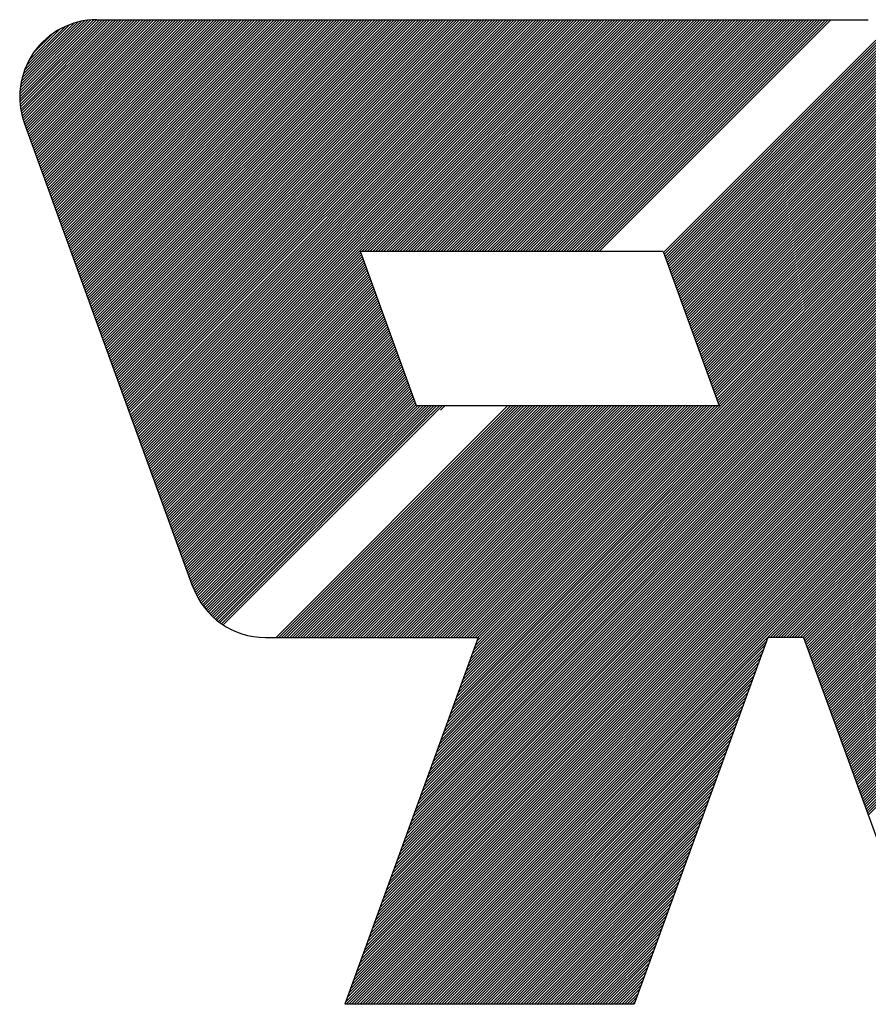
# Model space of a CAD drawing. Header units: millimetres. Extents: x 0 to 1076, y 0 to 742.
# Tile 70 of 125: x 85 to 107, y 631 to 656. Entities that reach past the tile are written whole.
import ezdxf

# ---------------------------------------------------------------- set-up
doc = ezdxf.new("R2010")
doc.units = ezdxf.units.MM
doc.header["$LTSCALE"] = 0.454724
doc.layers.add('NoLayerName_001', color=7, linetype='Continuous')

# ---------------------------------------------------------------- blocks, each defined once
blk = doc.blocks.new('*X26')
at = {"color": 7, "linetype": 'Continuous', "lineweight": 25}
for p, q in [((0, 0.993), (0.7821, 1.7751)), ((0.0004, 0.9657), (0.8098, 1.7751)), ((0.0006, 1.0213), (0.7538, 1.7745)), ((0.0017, 0.9392), (0.8376, 1.7751)), ((0.0023, 1.0508), (0.7244, 1.7728)), ((0.0038, 0.9136), (0.8653, 1.7751)), ((0.0053, 1.0815), (0.6937, 1.7699)), ((0.0067, 0.8888), (0.893, 1.7751)), ((0.0097, 1.1136), (0.6615, 1.7654)), ((0.0102, 0.8646), (0.9208, 1.7751)), ((0.0144, 0.8411), (0.9485, 1.7751)), ((0.0158, 1.1475), (0.6277, 1.7593)), ((0.0192, 0.8181), (0.9762, 1.7751)), ((0.024, 1.1834), (0.5917, 1.7511)), ((0.0246, 0.7958), (1.0039, 1.7751)), ((0.0306, 0.774), (1.0317, 1.7751)), ((0.0348, 1.222), (0.5532, 1.7403)), ((0.037, 0.7527), (1.0594, 1.7751)), ((0.0439, 0.7319), (1.0871, 1.7751)), ((0.0491, 1.2639), (0.5112, 1.726)), ((0.0513, 0.7116), (1.1149, 1.7751)), ((0.0587, 0.6912), (1.1426, 1.7751)), ((0.0661, 0.6709), (1.1703, 1.7751)), ((0.0683, 1.3108), (0.4643, 1.7068)), ((0.0735, 0.6506), (1.1981, 1.7751)), ((0.0809, 0.6302), (1.2258, 1.7751)), ((0.0883, 0.6099), (1.2535, 1.7751)), ((0.0957, 0.5896), (1.2812, 1.7751)), ((0.1031, 0.5692), (1.309, 1.7751)), ((0.1105, 0.5489), (1.3367, 1.7751)), ((0.1179, 0.5286), (1.3644, 1.7751)), ((0.1253, 0.5083), (1.3922, 1.7751)), ((0.1327, 0.4879), (1.4199, 1.7751)), ((0.1401, 0.4676), (1.4476, 1.7751)), ((0.1475, 0.4473), (1.4753, 1.7751)), ((0.1549, 0.4269), (1.5031, 1.7751)), ((0.1623, 0.4066), (1.5308, 1.7751)), ((0.1697, 0.3863), (1.5585, 1.7751)), ((0.1771, 0.3659), (1.5863, 1.7751)), ((0.1845, 0.3456), (1.614, 1.7751)), ((0.1919, 0.3253), (1.6417, 1.7751)), ((0.1993, 0.305), (1.6695, 1.7751)), ((0.2067, 0.2846), (1.6972, 1.7751)), ((0.2141, 0.2643), (1.7249, 1.7751)), ((0.2215, 0.244), (1.7526, 1.7751)), ((0.2289, 0.2236), (1.7804, 1.7751)), ((0.2363, 0.2033), (1.8081, 1.7751)), ((0.2437, 0.183), (1.8358, 1.7751)), ((0.2511, 0.1626), (1.8636, 1.7751)), ((0.2585, 0.1423), (1.8913, 1.7751)), ((0.2659, 0.122), (1.919, 1.7751)), ((0.2733, 0.1017), (1.9468, 1.7751)), ((0.2807, 0.0813), (1.9745, 1.7751)), ((0.2881, 0.061), (2.0022, 1.7751)), ((0.2955, 0.0407), (2.0299, 1.7751)), ((0.3029, 0.0203), (2.0577, 1.7751)), ((0.3103, 0), (2.0854, 1.7751)), ((0.0954, 1.3657), (0.4094, 1.6797)), ((0.14, 1.4381), (0.3371, 1.6351))]:
    blk.add_line(p, q, dxfattribs=at)
blk = doc.blocks.new('*X27')
at = {"color": 7, "linetype": 'Continuous', "lineweight": 25}
for p, q in [((0, 3.0495), (1.7954, 4.845)), ((0.0074, 3.0292), (1.8232, 4.845)), ((0.0148, 3.0089), (1.8509, 4.845)), ((0.0222, 2.9885), (1.8786, 4.845)), ((0.0296, 2.9682), (1.9064, 4.845)), ((0.037, 2.9479), (1.9341, 4.845)), ((0.0444, 2.9275), (1.9618, 4.845)), ((0.0518, 2.9072), (1.9896, 4.845)), ((0.0592, 2.8869), (2.0173, 4.845)), ((0.0666, 2.8665), (2.045, 4.845)), ((0.074, 2.8462), (2.0727, 4.845)), ((0.0814, 2.8259), (2.1005, 4.845)), ((0.0888, 2.8056), (2.1282, 4.845)), ((0.0962, 2.7852), (2.1559, 4.845)), ((0.1036, 2.7649), (2.1837, 4.845)), ((0.111, 2.7446), (2.2114, 4.845)), ((0.1184, 2.7242), (2.2391, 4.845)), ((0.1258, 2.7039), (2.2669, 4.845)), ((0.1332, 2.6836), (2.2946, 4.845)), ((0.1406, 2.6632), (2.3223, 4.845)), ((0.148, 2.6429), (2.35, 4.845)), ((0.1554, 2.6226), (2.3778, 4.845)), ((0.1628, 2.6023), (2.4055, 4.845)), ((0.1702, 2.5819), (2.4332, 4.845)), ((0.1776, 2.5616), (2.461, 4.845)), ((0.185, 2.5413), (2.4887, 4.845)), ((0.1924, 2.5209), (2.5164, 4.845)), ((0.1998, 2.5006), (2.5441, 4.845)), ((0.2072, 2.4803), (2.5719, 4.845)), ((0.2146, 2.4599), (2.5996, 4.845)), ((0.222, 2.4396), (2.6273, 4.845)), ((0.2294, 2.4193), (2.6551, 4.845)), ((0.2368, 2.399), (2.6828, 4.845)), ((0.2442, 2.3786), (2.7105, 4.845)), ((0.2516, 2.3583), (2.7383, 4.845)), ((0.259, 2.338), (2.766, 4.845)), ((0.2664, 2.3176), (2.7937, 4.845)), ((0.2738, 2.2973), (2.8214, 4.845)), ((0.2812, 2.277), (2.8492, 4.845)), ((0.2886, 2.2566), (2.8769, 4.845)), ((0.296, 2.2363), (2.9046, 4.845)), ((0.3034, 2.216), (2.9324, 4.845)), ((0.3108, 2.1957), (2.9601, 4.845)), ((0.3182, 2.1753), (2.9878, 4.845)), ((0.3256, 2.155), (3.0156, 4.845)), ((0.333, 2.1347), (3.0433, 4.845)), ((0.3404, 2.1143), (3.071, 4.845)), ((0.3478, 2.094), (3.0987, 4.845)), ((0.3552, 2.0737), (3.1265, 4.845)), ((0.3626, 2.0533), (3.1542, 4.845)), ((0.37, 2.033), (3.1819, 4.845)), ((0.3774, 2.0127), (3.2097, 4.845)), ((0.3848, 1.9924), (3.2374, 4.845)), ((0.3922, 1.972), (3.2651, 4.845)), ((0.3996, 1.9517), (3.2928, 4.845)), ((0.407, 1.9314), (3.3206, 4.845)), ((0.4144, 1.911), (3.3483, 4.845)), ((0.4218, 1.8907), (3.376, 4.845)), ((0.4292, 1.8704), (3.4038, 4.845)), ((0.4366, 1.85), (3.4315, 4.845)), ((0.444, 1.8297), (3.4592, 4.845)), ((0.4514, 1.8094), (3.487, 4.845)), ((0.4588, 1.7891), (3.5147, 4.845)), ((0.4662, 1.7687), (3.5424, 4.845)), ((0.4736, 1.7484), (3.5701, 4.845)), ((0.481, 1.7281), (3.5979, 4.845)), ((0.4884, 1.7077), (3.6256, 4.845)), ((0.4958, 1.6874), (3.6533, 4.845)), ((0.5032, 1.6671), (3.6811, 4.845)), ((0.5106, 1.6467), (3.7088, 4.845)), ((0.518, 1.6264), (3.7365, 4.845)), ((0.5254, 1.6061), (3.7643, 4.845)), ((0.5328, 1.5857), (3.792, 4.845)), ((0.5402, 1.5654), (3.8197, 4.845)), ((0.5476, 1.5451), (3.8474, 4.845)), ((0.555, 1.5248), (3.8752, 4.845)), ((0.5624, 1.5044), (3.9029, 4.845)), ((0.5698, 1.4841), (3.9306, 4.845)), ((0.5772, 1.4638), (3.9584, 4.845)), ((0.5846, 1.4434), (3.9861, 4.845)), ((0.592, 1.4231), (4.0138, 4.845)), ((0.5994, 1.4028), (4.0415, 4.845)), ((0.6068, 1.3824), (4.0693, 4.845)), ((0.6142, 1.3621), (4.097, 4.845)), ((0.6216, 1.3418), (4.1247, 4.845)), ((0.629, 1.3215), (4.1525, 4.845)), ((0.6364, 1.3011), (4.1802, 4.845)), ((0.6438, 1.2808), (4.2079, 4.845)), ((0.6512, 1.2605), (4.2357, 4.845)), ((0.6586, 1.2401), (4.2634, 4.845)), ((0.666, 1.2198), (4.2911, 4.845)), ((0.6734, 1.1995), (4.3188, 4.845)), ((0.6808, 1.1791), (4.3466, 4.845)), ((0.6882, 1.1588), (4.3743, 4.845)), ((0.6956, 1.1385), (4.402, 4.845)), ((0.703, 1.1182), (4.4298, 4.845)), ((0.7104, 1.0978), (4.4575, 4.845)), ((0.7178, 1.0775), (4.4852, 4.845)), ((0.7252, 1.0572), (4.513, 4.845)), ((0.7326, 1.0368), (4.5407, 4.845)), ((0.74, 1.0165), (4.5684, 4.845)), ((0.7474, 0.9962), (4.5961, 4.845)), ((0.7548, 0.9758), (4.6239, 4.845)), ((0.7622, 0.9555), (4.6516, 4.845)), ((0.7696, 0.9352), (4.6793, 4.845)), ((0.777, 0.9149), (4.7071, 4.845)), ((0.7844, 0.8945), (4.7348, 4.845)), ((0.7918, 0.8742), (4.7625, 4.845)), ((0.7992, 0.8539), (4.7903, 4.845)), ((0.8066, 0.8335), (4.818, 4.845)), ((0.814, 0.8132), (4.8457, 4.845)), ((0.8214, 0.7929), (4.8734, 4.845)), ((0.8288, 0.7725), (4.9012, 4.845)), ((0.8362, 0.7522), (4.9289, 4.845)), ((0.8435, 0.7319), (4.9566, 4.845)), ((0.8509, 0.7116), (4.9844, 4.845)), ((0.8583, 0.6912), (5.0121, 4.845)), ((0.8657, 0.6709), (5.0398, 4.845)), ((0.8731, 0.6506), (5.0675, 4.845)), ((0.8805, 0.6302), (5.0953, 4.845)), ((0.8879, 0.6099), (5.123, 4.845)), ((0.8953, 0.5896), (5.1507, 4.845)), ((0.9027, 0.5692), (5.1785, 4.845)), ((0.9101, 0.5489), (5.2062, 4.845)), ((0.9175, 0.5286), (5.2339, 4.845)), ((0.9249, 0.5083), (5.2617, 4.845)), ((0.9323, 0.4879), (5.2894, 4.845)), ((0.9397, 0.4676), (5.3171, 4.845)), ((0.9471, 0.4473), (5.3448, 4.845)), ((0.9545, 0.4269), (5.3726, 4.845)), ((0.9619, 0.4066), (5.4003, 4.845)), ((0.9693, 0.3863), (5.428, 4.845)), ((0.9767, 0.3659), (5.4558, 4.845)), ((0.9841, 0.3456), (5.4835, 4.845)), ((3.1583, 2.492), (5.5112, 4.845)), ((3.186, 2.492), (5.539, 4.845)), ((3.2137, 2.492), (5.5667, 4.845)), ((3.2415, 2.492), (5.5944, 4.845)), ((3.2692, 2.492), (5.6221, 4.845)), ((3.2969, 2.492), (5.6499, 4.845)), ((3.3247, 2.492), (5.6776, 4.845)), ((3.3524, 2.492), (5.7053, 4.845)), ((3.3801, 2.492), (5.7331, 4.845)), ((3.4078, 2.492), (5.7608, 4.845)), ((3.4356, 2.492), (5.7885, 4.845)), ((3.4633, 2.492), (5.8162, 4.845)), ((3.491, 2.492), (5.844, 4.845)), ((3.5188, 2.492), (5.8717, 4.845)), ((3.5465, 2.492), (5.8994, 4.845)), ((3.5742, 2.492), (5.9272, 4.845)), ((3.602, 2.492), (5.9549, 4.845)), ((0.9915, 0.3253), (3.1479, 2.4816)), ((0.9989, 0.305), (3.1553, 2.4613)), ((1.0063, 0.2846), (3.1627, 2.441)), ((1.0137, 0.2643), (3.1701, 2.4206)), ((1.0211, 0.244), (3.1775, 2.4003)), ((1.0285, 0.2236), (3.1849, 2.38)), ((1.0359, 0.2033), (3.1923, 2.3596)), ((1.0433, 0.183), (3.1997, 2.3393)), ((1.0507, 0.1626), (3.2071, 2.319)), ((1.0581, 0.1423), (3.2145, 2.2986)), ((1.0655, 0.122), (3.2219, 2.2783)), ((1.0729, 0.1017), (3.2293, 2.258)), ((1.0803, 0.0813), (3.2367, 2.2377)), ((1.0877, 0.061), (3.2441, 2.2173)), ((1.0951, 0.0407), (3.2515, 2.197)), ((1.1025, 0.0203), (3.2589, 2.1767)), ((1.1099, 0), (3.2663, 2.1563))]:
    blk.add_line(p, q, dxfattribs=at)
blk = doc.blocks.new('*X28')
at = {"color": 7, "linetype": 'Continuous', "lineweight": 25}
for p, q in [((2.5124, 3.7934), (4.8653, 6.1463)), ((2.5401, 3.7934), (4.893, 6.1463)), ((2.5678, 3.7934), (4.9208, 6.1463)), ((2.5955, 3.7934), (4.9485, 6.1463)), ((2.6233, 3.7934), (4.9762, 6.1463)), ((2.651, 3.7934), (5.0039, 6.1463)), ((2.6787, 3.7934), (5.0317, 6.1463)), ((2.7065, 3.7934), (5.0594, 6.1463)), ((2.7342, 3.7934), (5.0871, 6.1463)), ((2.7619, 3.7934), (5.1149, 6.1463)), ((2.7896, 3.7934), (5.1426, 6.1463)), ((2.8174, 3.7934), (5.1703, 6.1463)), ((2.8451, 3.7934), (5.1981, 6.1463)), ((2.8728, 3.7934), (5.2258, 6.1463)), ((2.9006, 3.7934), (5.2535, 6.1463)), ((2.9283, 3.7934), (5.2812, 6.1463)), ((2.956, 3.7934), (5.309, 6.1463)), ((2.9838, 3.7934), (5.3367, 6.1463)), ((3.0115, 3.7934), (5.3644, 6.1463)), ((3.0392, 3.7934), (5.3922, 6.1463)), ((3.0669, 3.7934), (5.4199, 6.1463)), ((3.0947, 3.7934), (5.4476, 6.1463)), ((3.1224, 3.7934), (5.4753, 6.1463)), ((3.1501, 3.7934), (5.5031, 6.1463)), ((3.1779, 3.7934), (5.5308, 6.1463)), ((3.2056, 3.7934), (5.5585, 6.1463)), ((3.2333, 3.7934), (5.5863, 6.1463)), ((3.2611, 3.7934), (5.614, 6.1463)), ((3.2888, 3.7934), (5.6417, 6.1463)), ((3.3165, 3.7934), (5.6695, 6.1463)), ((3.3442, 3.7934), (5.6972, 6.1463)), ((3.372, 3.7934), (5.7249, 6.1463)), ((3.3997, 3.7934), (5.7526, 6.1463)), ((3.4274, 3.7934), (5.7804, 6.1463)), ((3.4552, 3.7934), (5.8081, 6.1463)), ((3.4829, 3.7934), (5.8358, 6.1463)), ((3.5106, 3.7934), (5.8636, 6.1463)), ((3.5384, 3.7934), (5.8913, 6.1463)), ((3.5661, 3.7934), (5.919, 6.1463)), ((3.5938, 3.7934), (5.9468, 6.1463)), ((3.6215, 3.7934), (5.9745, 6.1463)), ((3.6493, 3.7934), (6.0022, 6.1463)), ((3.677, 3.7934), (6.0299, 6.1463)), ((3.7047, 3.7934), (6.0577, 6.1463)), ((3.7325, 3.7934), (6.0854, 6.1463)), ((3.7602, 3.7934), (6.1131, 6.1463)), ((3.7879, 3.7934), (6.1409, 6.1463)), ((3.8156, 3.7934), (6.1686, 6.1463)), ((3.8434, 3.7934), (6.1963, 6.1463)), ((3.8711, 3.7934), (6.224, 6.1463)), ((3.8988, 3.7934), (6.2518, 6.1463)), ((3.9266, 3.7934), (6.2795, 6.1463)), ((3.9543, 3.7934), (6.3072, 6.1463)), ((3.982, 3.7934), (6.335, 6.1463)), ((4.0098, 3.7934), (6.3627, 6.1463)), ((4.0375, 3.7934), (6.3904, 6.1463)), ((4.0652, 3.7934), (6.4182, 6.1463)), ((4.0929, 3.7934), (6.4459, 6.1463)), ((4.1207, 3.7934), (6.4736, 6.1463)), ((4.1484, 3.7934), (6.5013, 6.1463)), ((4.1761, 3.7934), (6.5291, 6.1463)), ((4.2039, 3.7934), (6.5568, 6.1463)), ((4.2316, 3.7934), (6.5845, 6.1463)), ((4.2593, 3.7934), (6.6123, 6.1463)), ((4.2871, 3.7934), (6.64, 6.1463)), ((4.3148, 3.7934), (6.6677, 6.1463)), ((4.3425, 3.7934), (6.6955, 6.1463)), ((4.3702, 3.7934), (6.7232, 6.1463)), ((4.398, 3.7934), (6.7509, 6.1463)), ((4.4257, 3.7934), (6.7786, 6.1463)), ((4.4534, 3.7934), (6.8064, 6.1463)), ((0, 1.281), (2.1563, 3.4373)), ((0.0074, 1.2607), (2.1637, 3.417)), ((0.0148, 1.2403), (2.1711, 3.3967)), ((0.0222, 1.22), (2.1785, 3.3763)), ((0.0296, 1.1997), (2.1859, 3.356)), ((0.037, 1.1793), (2.1933, 3.3357)), ((0.0444, 1.159), (2.2007, 3.3154)), ((0.0518, 1.1387), (2.2081, 3.295)), ((0.0592, 1.1184), (2.2155, 3.2747)), ((0.0666, 1.098), (2.2229, 3.2544)), ((0.074, 1.0777), (2.2303, 3.234)), ((0.0814, 1.0574), (2.2377, 3.2137)), ((0.0888, 1.037), (2.2451, 3.1934)), ((0.0962, 1.0167), (2.2525, 3.173)), ((0.1036, 0.9964), (2.2599, 3.1527)), ((0.111, 0.976), (2.2673, 3.1324)), ((0.1184, 0.9557), (2.2747, 3.1121)), ((0.1258, 0.9354), (2.2821, 3.0917)), ((0.1332, 0.9151), (2.2895, 3.0714)), ((0.1406, 0.8947), (2.2969, 3.0511)), ((0.148, 0.8744), (2.3043, 3.0307)), ((0.1554, 0.8541), (2.3117, 3.0104)), ((0.1628, 0.8337), (2.3191, 2.9901)), ((0.1702, 0.8134), (2.3265, 2.9697)), ((0.1776, 0.7931), (2.3339, 2.9494)), ((0.185, 0.7727), (2.3413, 2.9291)), ((0.1924, 0.7524), (2.3487, 2.9088)), ((0.1998, 0.7321), (2.3561, 2.8884)), ((0.2072, 0.7118), (2.3635, 2.8681)), ((0.2146, 0.6914), (2.3709, 2.8478)), ((0.222, 0.6711), (2.3783, 2.8274)), ((0.2294, 0.6508), (2.3857, 2.8071)), ((0.2368, 0.6304), (2.3931, 2.7868)), ((0.2442, 0.6101), (2.4005, 2.7664)), ((0.2516, 0.5898), (2.4079, 2.7461)), ((0.259, 0.5694), (2.4153, 2.7258)), ((0.2664, 0.5491), (2.4227, 2.7055)), ((0.2738, 0.5288), (2.4301, 2.6851)), ((0.2812, 0.5085), (2.4375, 2.6648)), ((0.2886, 0.4881), (2.4449, 2.6445)), ((0.296, 0.4678), (2.4523, 2.6241)), ((0.3034, 0.4475), (2.4597, 2.6038)), ((0.3108, 0.4271), (2.4671, 2.5835)), ((0.3182, 0.4068), (2.4745, 2.5631)), ((0.3316, 0.3925), (2.4819, 2.5428)), ((0.4281, 0.4613), (2.4893, 2.5225)), ((0.5247, 0.5301), (2.4967, 2.5021)), ((0.6213, 0.599), (2.5041, 2.4818)), ((0.7178, 0.6678), (2.5115, 2.4615)), ((0.8144, 0.7366), (2.5189, 2.4412)), ((0.9109, 0.8054), (2.5263, 2.4208)), ((1.0075, 0.8742), (2.5337, 2.4005)), ((1.104, 0.9431), (2.5411, 2.3802)), ((1.2006, 1.0119), (2.5485, 2.3598)), ((1.2971, 1.0807), (2.5559, 2.3395)), ((1.3937, 1.1495), (2.5633, 2.3192)), ((1.4902, 1.2184), (2.5707, 2.2988)), ((1.5868, 1.2872), (2.5781, 2.2785)), ((1.6833, 1.356), (2.5855, 2.2582)), ((1.7799, 1.4248), (2.5929, 2.2379)), ((1.8764, 1.4936), (2.6075, 2.2247)), ((1.973, 1.5625), (2.6352, 2.2247)), ((2.0695, 1.6313), (2.663, 2.2247)), ((2.1661, 1.7001), (2.6907, 2.2247)), ((2.2626, 1.7689), (2.7184, 2.2247)), ((2.3592, 1.8377), (2.7462, 2.2247)), ((2.4557, 1.9066), (2.7739, 2.2247)), ((2.5523, 1.9754), (2.8016, 2.2247)), ((2.6488, 2.0442), (2.8293, 2.2247)), ((2.7454, 2.113), (2.8571, 2.2247)), ((2.8419, 2.1819), (2.8848, 2.2247)), ((0.6323, 0), (2.7454, 2.113)), ((0.6158, 0.0112), (2.6488, 2.0442)), ((0.5837, 0.0346), (2.4557, 1.9066)), ((0.5996, 0.0227), (2.5523, 1.9754)), ((0.5682, 0.0468), (2.3592, 1.8377)), ((0.5383, 0.0723), (2.1661, 1.7001)), ((0.5531, 0.0594), (2.2626, 1.7689)), ((0.5239, 0.0856), (2.0695, 1.6313)), ((0.5098, 0.0993), (1.973, 1.5625)), ((0.4826, 0.1276), (1.7799, 1.4248)), ((0.496, 0.1132), (1.8764, 1.4936)), ((0.4696, 0.1422), (1.6833, 1.356)), ((0.4445, 0.1726), (1.4902, 1.2184)), ((0.4569, 0.1573), (1.5868, 1.2872)), ((0.4325, 0.1884), (1.3937, 1.1495)), ((0.4096, 0.2209), (1.2006, 1.0119)), ((0.4209, 0.2045), (1.2971, 1.0807)), ((0.3987, 0.2377), (1.104, 0.9431)), ((0.378, 0.2725), (0.9109, 0.8054)), ((0.3881, 0.2549), (1.0075, 0.8742)), ((0.3682, 0.2905), (0.8144, 0.7366)), ((0.3589, 0.3088), (0.7178, 0.6678)), ((0.3414, 0.3468), (0.5247, 0.5301)), ((0.3499, 0.3276), (0.6213, 0.599)), ((0.3332, 0.3664), (0.4281, 0.4613)), ((0.3256, 0.3865), (0.3316, 0.3925))]:
    blk.add_line(p, q, dxfattribs=at)
blk = doc.blocks.new('*X29')
at = {"color": 7, "linetype": 'Continuous', "lineweight": 25}
for p, q in [((4.4578, 3.9097), (6.6141, 6.066)), ((4.4652, 3.8894), (6.6215, 6.0457)), ((4.4726, 3.869), (6.6289, 6.0254)), ((4.48, 3.8487), (6.6363, 6.005)), ((4.4874, 3.8284), (6.6437, 5.9847)), ((4.4948, 3.808), (6.6511, 5.9644)), ((4.5022, 3.7877), (6.6585, 5.944)), ((4.5096, 3.7674), (6.6659, 5.9237)), ((4.517, 3.747), (6.6733, 5.9034)), ((4.5244, 3.7267), (6.6807, 5.8831)), ((4.5318, 3.7064), (6.6881, 5.8627)), ((4.5392, 3.6861), (6.6955, 5.8424)), ((4.5466, 3.6657), (6.7029, 5.8221)), ((4.554, 3.6454), (6.7103, 5.8017)), ((4.5614, 3.6251), (6.7177, 5.7814)), ((4.5688, 3.6047), (6.7251, 5.7611)), ((4.5762, 3.5844), (6.7325, 5.7407)), ((4.5836, 3.5641), (6.7399, 5.7204)), ((4.591, 3.5437), (6.7473, 5.7001)), ((4.5984, 3.5234), (6.7547, 5.6798)), ((4.6058, 3.5031), (6.7621, 5.6594)), ((4.6132, 3.4828), (6.7695, 5.6391)), ((4.6206, 3.4624), (6.7769, 5.6188)), ((4.628, 3.4421), (6.7843, 5.5984)), ((4.6354, 3.4218), (6.7917, 5.5781)), ((4.6428, 3.4014), (6.7991, 5.5578)), ((4.6502, 3.3811), (6.8065, 5.5374)), ((4.6576, 3.3608), (6.8139, 5.5171)), ((4.665, 3.3404), (6.8213, 5.4968)), ((4.6724, 3.3201), (6.8287, 5.4765)), ((4.6798, 3.2998), (6.8361, 5.4561)), ((4.6872, 3.2795), (6.8435, 5.4358)), ((4.6946, 3.2591), (6.8509, 5.4155)), ((4.702, 3.2388), (6.8583, 5.3951)), ((4.7094, 3.2185), (6.8657, 5.3748)), ((4.7168, 3.1981), (6.8731, 5.3545)), ((4.7242, 3.1778), (6.8805, 5.3341)), ((4.7316, 3.1575), (6.8879, 5.3138)), ((4.739, 3.1371), (6.8953, 5.2935)), ((4.7464, 3.1168), (6.9027, 5.2731)), ((4.7538, 3.0965), (6.9101, 5.2528)), ((4.7612, 3.0762), (6.9175, 5.2325)), ((4.7686, 3.0558), (6.9249, 5.2122)), ((4.776, 3.0355), (6.9323, 5.1918)), ((4.7834, 3.0152), (6.9397, 5.1715)), ((4.7908, 2.9948), (6.9471, 5.1512)), ((4.7982, 2.9745), (6.9545, 5.1308)), ((4.8056, 2.9542), (6.9619, 5.1105)), ((4.813, 2.9338), (6.9693, 5.0902)), ((0.5204, 0), (2.8733, 2.3529)), ((0.5481, 0), (2.901, 2.3529)), ((0.5758, 0), (2.9288, 2.3529)), ((0.6035, 0), (2.9565, 2.3529)), ((0.6313, 0), (2.9842, 2.3529)), ((0.659, 0), (3.0119, 2.3529)), ((0.6867, 0), (3.0397, 2.3529)), ((0.7145, 0), (3.0674, 2.3529)), ((0.7422, 0), (3.0951, 2.3529)), ((0.7699, 0), (3.1229, 2.3529)), ((0.7977, 0), (3.1506, 2.3529)), ((0.8254, 0), (3.1783, 2.3529)), ((0.8531, 0), (3.2061, 2.3529)), ((0.8808, 0), (3.2338, 2.3529)), ((0.9086, 0), (3.2615, 2.3529)), ((0.9363, 0), (3.2892, 2.3529)), ((0.964, 0), (3.317, 2.3529)), ((0.9918, 0), (3.3447, 2.3529)), ((1.0195, 0), (3.3724, 2.3529)), ((1.0472, 0), (3.4002, 2.3529)), ((1.0749, 0), (3.4279, 2.3529)), ((1.1027, 0), (3.4556, 2.3529)), ((1.1304, 0), (3.4834, 2.3529)), ((1.1581, 0), (3.5111, 2.3529)), ((1.1859, 0), (3.5388, 2.3529)), ((1.2136, 0), (3.5665, 2.3529)), ((1.2413, 0), (3.5943, 2.3529)), ((1.2691, 0), (3.622, 2.3529)), ((1.2968, 0), (3.6497, 2.3529)), ((1.3245, 0), (3.6775, 2.3529)), ((1.3522, 0), (3.7052, 2.3529)), ((1.38, 0), (3.7329, 2.3529)), ((1.4077, 0), (3.7606, 2.3529)), ((1.4354, 0), (3.7884, 2.3529)), ((1.4632, 0), (3.8161, 2.3529)), ((1.4909, 0), (3.8438, 2.3529)), ((1.5186, 0), (3.8716, 2.3529)), ((1.5464, 0), (3.8993, 2.3529)), ((1.5741, 0), (3.927, 2.3529)), ((1.6018, 0), (3.9548, 2.3529)), ((1.6295, 0), (3.9825, 2.3529)), ((1.6573, 0), (4.0102, 2.3529)), ((1.685, 0), (4.0379, 2.3529)), ((1.7127, 0), (4.0657, 2.3529)), ((1.7405, 0), (4.0934, 2.3529)), ((1.7682, 0), (4.1211, 2.3529)), ((1.7959, 0), (4.1489, 2.3529)), ((1.8237, 0), (4.1766, 2.3529)), ((1.8514, 0), (4.2043, 2.3529)), ((1.8791, 0), (4.2321, 2.3529))]:
    blk.add_line(p, q, dxfattribs=at)
blk = doc.blocks.new('*X30')
at = {"color": 7, "linetype": 'Continuous', "lineweight": 25}
for p, q in [((6.7349, 8.4819), (6.746, 8.493)), ((6.7423, 8.4616), (6.7737, 8.493)), ((6.7497, 8.4412), (6.8015, 8.493)), ((6.7571, 8.4209), (6.8292, 8.493)), ((6.7645, 8.4006), (6.8569, 8.493)), ((6.7719, 8.3803), (6.8846, 8.493)), ((6.7793, 8.3599), (6.9124, 8.493)), ((6.7867, 8.3396), (6.9401, 8.493)), ((6.7941, 8.3193), (6.9678, 8.493)), ((6.8015, 8.2989), (6.9956, 8.493)), ((6.8089, 8.2786), (7.0233, 8.493)), ((6.8163, 8.2583), (7.051, 8.493)), ((6.8237, 8.2379), (7.0788, 8.493)), ((6.8311, 8.2176), (7.1065, 8.493)), ((6.8385, 8.1973), (7.1342, 8.493)), ((6.8459, 8.177), (7.1619, 8.493)), ((6.8533, 8.1566), (7.1897, 8.493)), ((6.8607, 8.1363), (7.2174, 8.493)), ((6.8681, 8.116), (7.2451, 8.493)), ((6.8755, 8.0956), (7.2729, 8.493)), ((6.8829, 8.0753), (7.3006, 8.493)), ((6.8903, 8.055), (7.3283, 8.493)), ((6.8977, 8.0346), (7.3561, 8.493)), ((6.9051, 8.0143), (7.3838, 8.493)), ((6.9125, 7.994), (7.4115, 8.493)), ((6.9199, 7.9736), (7.4392, 8.493)), ((6.9273, 7.9533), (7.467, 8.493)), ((6.9347, 7.933), (7.4947, 8.493)), ((6.9421, 7.9127), (7.5224, 8.493)), ((6.9495, 7.8923), (7.5502, 8.493)), ((6.9569, 7.872), (7.5779, 8.493)), ((6.9643, 7.8517), (7.6056, 8.493)), ((6.9717, 7.8313), (7.6333, 8.493)), ((6.9791, 7.811), (7.6611, 8.493)), ((6.9865, 7.7907), (7.6888, 8.493)), ((6.9939, 7.7703), (7.7165, 8.493)), ((7.0013, 7.75), (7.7443, 8.493)), ((7.0087, 7.7297), (7.772, 8.493)), ((7.0161, 7.7094), (7.7997, 8.493)), ((7.0235, 7.689), (7.8275, 8.493)), ((7.0309, 7.6687), (7.8552, 8.493)), ((7.0383, 7.6484), (7.8829, 8.493)), ((7.0457, 7.628), (7.9106, 8.493)), ((7.0531, 7.6077), (7.9384, 8.493)), ((7.0605, 7.5874), (7.9661, 8.493)), ((7.0679, 7.567), (7.9938, 8.493)), ((7.0753, 7.5467), (8.0216, 8.493)), ((7.0827, 7.5264), (8.0493, 8.493)), ((7.0901, 7.5061), (8.077, 8.493)), ((7.0975, 7.4857), (8.1048, 8.493)), ((7.1049, 7.4654), (8.1325, 8.493)), ((7.1123, 7.4451), (8.1602, 8.493)), ((7.1197, 7.4247), (8.1879, 8.493)), ((7.1271, 7.4044), (8.2157, 8.493)), ((7.1345, 7.3841), (8.2434, 8.493)), ((7.1419, 7.3637), (8.2711, 8.493)), ((7.1493, 7.3434), (8.2989, 8.493)), ((7.1567, 7.3231), (8.3266, 8.493)), ((7.1641, 7.3028), (8.3543, 8.493)), ((7.1715, 7.2824), (8.3821, 8.493)), ((7.1789, 7.2621), (8.4098, 8.493)), ((7.1863, 7.2418), (8.4375, 8.493)), ((7.1937, 7.2214), (8.4652, 8.493)), ((7.2011, 7.2011), (8.493, 8.493)), ((3.0522, 5.132), (5.2086, 7.2883)), ((3.0596, 5.1116), (5.216, 7.268)), ((3.067, 5.0913), (5.2234, 7.2476)), ((3.0744, 5.071), (5.2308, 7.2273)), ((3.0818, 5.0507), (5.2382, 7.207)), ((3.0892, 5.0303), (5.2456, 7.1867)), ((3.0966, 5.01), (5.253, 7.1663)), ((3.104, 4.9897), (5.2604, 7.146)), ((3.1114, 4.9693), (5.2678, 7.1257)), ((3.1188, 4.949), (5.2752, 7.1053)), ((3.1262, 4.9287), (5.2826, 7.085)), ((3.1336, 4.9083), (5.29, 7.0647)), ((3.141, 4.888), (5.2974, 7.0443)), ((3.1484, 4.8677), (5.3048, 7.024)), ((3.1558, 4.8474), (5.3122, 7.0037)), ((3.1632, 4.827), (5.3196, 6.9834)), ((3.1706, 4.8067), (5.327, 6.963)), ((3.178, 4.7864), (5.3344, 6.9427)), ((3.1854, 4.766), (5.3418, 6.9224)), ((3.1928, 4.7457), (5.3492, 6.902)), ((3.2002, 4.7254), (5.3566, 6.8817)), ((3.2076, 4.705), (5.364, 6.8614)), ((3.215, 4.6847), (5.3714, 6.841)), ((3.2224, 4.6644), (5.3788, 6.8207)), ((3.2298, 4.644), (5.3862, 6.8004)), ((0.7458, 2.0491), (5.4158, 6.7191)), ((3.2372, 4.6237), (5.3936, 6.7801)), ((3.2446, 4.6034), (5.401, 6.7597)), ((3.252, 4.5831), (5.4084, 6.7394)), ((0.6665, 1.8311), (5.4528, 6.6174)), ((0.6823, 1.8747), (5.4454, 6.6377)), ((0.6982, 1.9183), (5.438, 6.6581)), ((0.7141, 1.9619), (5.4306, 6.6784)), ((0.7299, 2.0055), (5.4232, 6.6987)), ((0.5871, 1.6131), (5.4898, 6.5158)), ((0.603, 1.6567), (5.4824, 6.5361)), ((0.6189, 1.7003), (5.475, 6.5564)), ((0.6347, 1.7439), (5.4676, 6.5768)), ((0.6506, 1.7875), (5.4602, 6.5971)), ((0.5078, 1.3951), (5.5268, 6.4141)), ((0.5237, 1.4387), (5.5194, 6.4344)), ((0.5395, 1.4823), (5.512, 6.4548)), ((0.5554, 1.5259), (5.5046, 6.4751)), ((0.5713, 1.5695), (5.4972, 6.4954)), ((0.4284, 1.1771), (5.5638, 6.3125)), ((0.4443, 1.2207), (5.5564, 6.3328)), ((0.4602, 1.2643), (5.549, 6.3531)), ((0.4761, 1.3079), (5.5416, 6.3735)), ((0.4919, 1.3515), (5.5342, 6.3938)), ((0.3491, 0.9592), (5.6008, 6.2108)), ((0.365, 1.0028), (5.5934, 6.2311)), ((0.3808, 1.0464), (5.586, 6.2515)), ((0.3967, 1.09), (5.5786, 6.2718)), ((0.4126, 1.1336), (5.5712, 6.2921)), ((0.2698, 0.7412), (5.6378, 6.1092)), ((0.2856, 0.7848), (5.6304, 6.1295)), ((0.3015, 0.8284), (5.623, 6.1498)), ((0.3174, 0.872), (5.6156, 6.1702)), ((0.3332, 0.9156), (5.6082, 6.1905)), ((0.1904, 0.5232), (5.6748, 6.0075)), ((0.2063, 0.5668), (5.6674, 6.0278)), ((0.2222, 0.6104), (5.66, 6.0482)), ((0.238, 0.654), (5.6526, 6.0685)), ((0.2539, 0.6976), (5.6452, 6.0888)), ((0.1111, 0.3052), (5.7118, 5.9059)), ((0.1269, 0.3488), (5.7044, 5.9262)), ((0.1428, 0.3924), (5.697, 5.9465)), ((0.1587, 0.436), (5.6896, 5.9668)), ((0.1746, 0.4796), (5.6822, 5.9872)), ((0.0317, 0.0872), (5.7487, 5.8042)), ((0.0476, 0.1308), (5.7413, 5.8245)), ((0.0635, 0.1744), (5.7339, 5.8449)), ((0.0793, 0.218), (5.7266, 5.8652)), ((0.0952, 0.2616), (5.7192, 5.8855)), ((0, 0), (5.7635, 5.7635)), ((0.0159, 0.0436), (5.7561, 5.7839)), ((0.1387, 2.2185), (2.4917, 4.5714)), ((0.1665, 2.2185), (2.5194, 4.5714)), ((0.1942, 2.2185), (2.5471, 4.5714)), ((0.2219, 2.2185), (2.5749, 4.5714)), ((0.2497, 2.2185), (2.6026, 4.5714)), ((0.2774, 2.2185), (2.6303, 4.5714)), ((0.3051, 2.2185), (2.6581, 4.5714)), ((0.3328, 2.2185), (2.6858, 4.5714)), ((0.3606, 2.2185), (2.7135, 4.5714)), ((0.3883, 2.2185), (2.7412, 4.5714)), ((0.416, 2.2185), (2.769, 4.5714)), ((0.4438, 2.2185), (2.7967, 4.5714)), ((0.4715, 2.2185), (2.8244, 4.5714)), ((0.4992, 2.2185), (2.8522, 4.5714)), ((0.5269, 2.2185), (2.8799, 4.5714)), ((0.5547, 2.2185), (2.9076, 4.5714)), ((0.5824, 2.2185), (2.9353, 4.5714)), ((0.6101, 2.2185), (2.9631, 4.5714)), ((0.6379, 2.2185), (2.9908, 4.5714)), ((0.6656, 2.2185), (3.0185, 4.5714)), ((0.6933, 2.2185), (3.0463, 4.5714)), ((0.7211, 2.2185), (3.074, 4.5714)), ((0.7488, 2.2185), (3.1017, 4.5714)), ((0.7617, 2.0927), (3.2404, 4.5714)), ((0.7765, 2.2185), (3.1295, 4.5714)), ((0.7776, 2.1363), (3.2126, 4.5714)), ((0.7934, 2.1799), (3.1849, 4.5714)), ((0.8042, 2.2185), (3.1572, 4.5714))]:
    blk.add_line(p, q, dxfattribs=at)
blk = doc.blocks.new('*X31')
at = {"color": 7, "linetype": 'Continuous', "lineweight": 25}
for p, q in [((0.4919, 1.3762), (6.3253, 7.2096)), ((0.5078, 1.4198), (6.3179, 7.2299)), ((0.5237, 1.4634), (6.3105, 7.2502)), ((0.4126, 1.1582), (6.3623, 7.1079)), ((0.4284, 1.2018), (6.3549, 7.1283)), ((0.4443, 1.2454), (6.3475, 7.1486)), ((0.4602, 1.289), (6.3401, 7.1689)), ((0.4761, 1.3326), (6.3327, 7.1893)), ((0.3332, 0.9403), (6.3993, 7.0063)), ((0.3491, 0.9839), (6.3919, 7.0266)), ((0.365, 1.0275), (6.3845, 7.0469)), ((0.3808, 1.071), (6.3771, 7.0673)), ((0.3967, 1.1146), (6.3697, 7.0876)), ((0.2539, 0.7223), (6.4363, 6.9046)), ((0.2698, 0.7659), (6.4289, 6.925)), ((0.2856, 0.8095), (6.4215, 6.9453)), ((0.3015, 0.8531), (6.4141, 6.9656)), ((0.3174, 0.8967), (6.4067, 6.986)), ((0.1746, 0.5043), (6.4733, 6.803)), ((0.1904, 0.5479), (6.4659, 6.8233)), ((0.2063, 0.5915), (6.4585, 6.8436)), ((0.2222, 0.6351), (6.4511, 6.864)), ((0.238, 0.6787), (6.4437, 6.8843)), ((0.0952, 0.2863), (6.5103, 6.7013)), ((0.1111, 0.3299), (6.5029, 6.7217)), ((0.1269, 0.3735), (6.4955, 6.742)), ((0.1428, 0.4171), (6.4881, 6.7623)), ((0.1587, 0.4607), (6.4807, 6.7827)), ((0.0317, 0.1119), (6.5399, 6.62)), ((0.0476, 0.1555), (6.5325, 6.6403)), ((0.0635, 0.1991), (6.5251, 6.6607)), ((0.0793, 0.2427), (6.5177, 6.681)), ((0, 0.0247), (6.5547, 6.5794)), ((0.003, 0), (6.5621, 6.559)), ((0.0159, 0.0683), (6.5473, 6.5997)), ((0.0308, 0), (6.5695, 6.5387)), ((0.0585, 0), (6.5769, 6.5184)), ((0.0862, 0), (6.5843, 6.498)), ((0.114, 0), (6.5917, 6.4777)), ((0.1417, 0), (6.5991, 6.4574)), ((0.1694, 0), (6.6065, 6.437)), ((0.1971, 0), (6.6139, 6.4167)), ((0.2249, 0), (6.6213, 6.3964)), ((0.2526, 0), (6.6287, 6.3761)), ((0.2803, 0), (6.6361, 6.3557)), ((0.3081, 0), (6.6435, 6.3354)), ((0.3358, 0), (6.6509, 6.3151)), ((0.3635, 0), (6.6583, 6.2947)), ((0.3912, 0), (6.6657, 6.2744)), ((0.419, 0), (6.6731, 6.2541)), ((0.4467, 0), (6.6805, 6.2337)), ((0.4744, 0), (6.6879, 6.2134)), ((0.5022, 0), (6.6953, 6.1931)), ((0.5299, 0), (6.7027, 6.1728)), ((0.5576, 0), (6.71, 6.1524)), ((4.3108, 3.7255), (6.7174, 6.1321)), ((4.3386, 3.7255), (6.7248, 6.1118)), ((4.3663, 3.7255), (6.7322, 6.0914)), ((4.394, 3.7255), (6.7396, 6.0711)), ((4.4218, 3.7255), (6.747, 6.0508)), ((4.4495, 3.7255), (6.7544, 6.0304)), ((4.4772, 3.7255), (6.7618, 6.0101)), ((4.505, 3.7255), (6.7692, 5.9898)), ((4.5327, 3.7255), (6.7766, 5.9695)), ((4.5604, 3.7255), (6.784, 5.9491)), ((4.5881, 3.7255), (6.7914, 5.9288)), ((4.6159, 3.7255), (6.7988, 5.9085)), ((4.6436, 3.7255), (6.8062, 5.8881)), ((4.6573, 3.7115), (6.8136, 5.8678)), ((4.6647, 3.6911), (6.821, 5.8475)), ((4.6721, 3.6708), (6.8284, 5.8271)), ((4.6795, 3.6505), (6.8358, 5.8068)), ((4.6869, 3.6301), (6.8432, 5.7865)), ((4.6943, 3.6098), (6.8506, 5.7662)), ((0.5854, 0), (4.2752, 3.6898)), ((0.6131, 0), (4.2593, 3.6462)), ((0.6408, 0), (4.2434, 3.6026)), ((0.6685, 0), (4.2276, 3.559)), ((0.6963, 0), (4.2117, 3.5154)), ((0.724, 0), (4.1958, 3.4718)), ((0.7517, 0), (4.18, 3.4282)), ((0.7795, 0), (4.1641, 3.3846)), ((0.8072, 0), (4.1482, 3.341)), ((0.8349, 0), (4.1324, 3.2974)), ((0.8627, 0), (4.1165, 3.2538)), ((0.8904, 0), (4.1006, 3.2102)), ((0.9181, 0), (4.0847, 3.1666)), ((0.9458, 0), (4.0689, 3.123)), ((0.9736, 0), (4.053, 3.0794)), ((1.0013, 0), (4.0371, 3.0358)), ((1.029, 0), (4.0213, 2.9922)), ((1.0568, 0), (4.0054, 2.9486)), ((1.0845, 0), (3.9895, 2.905))]:
    blk.add_line(p, q, dxfattribs=at)
blk = doc.blocks.new('*X32')
at = {"color": 7, "linetype": 'Continuous', "lineweight": 25}
for p, q in [((3.5895, 3.5895), (5.7458, 5.7458)), ((3.5969, 3.5692), (5.7532, 5.7255)), ((3.6043, 3.5488), (5.7606, 5.7052)), ((3.6117, 3.5285), (5.768, 5.6848)), ((3.6191, 3.5082), (5.7754, 5.6645)), ((3.6265, 3.4878), (5.7828, 5.6442)), ((3.6339, 3.4675), (5.7902, 5.6238)), ((3.6413, 3.4472), (5.7976, 5.6035)), ((3.6487, 3.4268), (5.805, 5.5832)), ((3.6561, 3.4065), (5.8124, 5.5628)), ((3.6635, 3.3862), (5.8198, 5.5425)), ((3.6709, 3.3659), (5.8272, 5.5222)), ((3.6783, 3.3455), (5.8346, 5.5019)), ((3.6857, 3.3252), (5.842, 5.4815)), ((3.6931, 3.3049), (5.8494, 5.4612)), ((3.7005, 3.2845), (5.8568, 5.4409)), ((3.7079, 3.2642), (5.8642, 5.4205)), ((3.7153, 3.2439), (5.8716, 5.4002)), ((3.7227, 3.2235), (5.879, 5.3799)), ((3.7301, 3.2032), (5.8864, 5.3595)), ((3.7375, 3.1829), (5.8938, 5.3392)), ((3.7449, 3.1626), (5.9012, 5.3189)), ((3.7523, 3.1422), (5.9086, 5.2986)), ((3.7597, 3.1219), (5.916, 5.2782)), ((3.7671, 3.1016), (5.9234, 5.2579)), ((3.7745, 3.0812), (5.9308, 5.2376)), ((3.7819, 3.0609), (5.9382, 5.2172)), ((3.7893, 3.0406), (5.9456, 5.1969)), ((3.7967, 3.0202), (5.953, 5.1766)), ((3.8041, 2.9999), (5.9604, 5.1562)), ((3.8115, 2.9796), (5.9678, 5.1359)), ((3.8189, 2.9593), (5.9752, 5.1156)), ((3.8263, 2.9389), (5.9826, 5.0953)), ((3.8337, 2.9186), (5.99, 5.0749)), ((3.8411, 2.8983), (5.9974, 5.0546)), ((3.8485, 2.8779), (6.0048, 5.0343)), ((3.8559, 2.8576), (6.0122, 5.0139)), ((3.8633, 2.8373), (6.0196, 4.9936)), ((3.8707, 2.8169), (6.027, 4.9733)), ((3.8781, 2.7966), (6.0344, 4.9529)), ((3.8855, 2.7763), (6.0418, 4.9326)), ((3.8929, 2.756), (6.0492, 4.9123)), ((3.9003, 2.7356), (6.0566, 4.892)), ((3.9077, 2.7153), (6.064, 4.8716)), ((3.9151, 2.695), (6.0714, 4.8513)), ((3.9225, 2.6746), (6.0788, 4.831)), ((3.9299, 2.6543), (6.0862, 4.8106)), ((3.9373, 2.634), (6.0936, 4.7903)), ((3.9447, 2.6136), (6.101, 4.77)), ((3.9521, 2.5933), (6.1084, 4.7496)), ((3.9595, 2.573), (6.1158, 4.7293)), ((3.9669, 2.5526), (6.1232, 4.709)), ((3.9743, 2.5323), (6.1306, 4.6887)), ((3.9817, 2.512), (6.138, 4.6683)), ((3.9891, 2.4917), (6.1454, 4.648)), ((3.9965, 2.4713), (6.1528, 4.6277)), ((0, 0), (2.8614, 2.8614)), ((0.0277, 0), (2.8456, 2.8179)), ((0.0555, 0), (2.8297, 2.7743)), ((0.0832, 0), (2.8138, 2.7307)), ((0.1109, 0), (2.798, 2.6871)), ((0.1386, 0), (2.7821, 2.6435)), ((0.1664, 0), (2.7662, 2.5999)), ((0.1941, 0), (2.7504, 2.5563)), ((0.2218, 0), (2.7345, 2.5127)), ((0.2496, 0), (2.7186, 2.4691)), ((0.2773, 0), (2.7028, 2.4255)), ((0.305, 0), (2.6869, 2.3819)), ((0.3328, 0), (2.671, 2.3383)), ((0.3605, 0), (2.6552, 2.2947)), ((0.3882, 0), (2.6393, 2.2511)), ((0.4159, 0), (2.6234, 2.2075)), ((0.4437, 0), (2.6076, 2.1639)), ((0.4714, 0), (2.5917, 2.1203)), ((0.4991, 0), (2.5758, 2.0767)), ((0.5269, 0), (2.5599, 2.0331)), ((0.5546, 0), (2.5441, 1.9895)), ((0.5823, 0), (2.5282, 1.9459)), ((0.6101, 0), (2.5123, 1.9023)), ((0.6378, 0), (2.4965, 1.8587)), ((0.6655, 0), (2.4806, 1.8151)), ((0.6932, 0), (2.4647, 1.7715)), ((0.721, 0), (2.4489, 1.7279)), ((0.7487, 0), (2.433, 1.6843)), ((0.7764, 0), (2.4171, 1.6407)), ((0.8042, 0), (2.4013, 1.5971)), ((0.8319, 0), (2.3854, 1.5535)), ((0.8596, 0), (2.3695, 1.5099)), ((0.8873, 0), (2.3537, 1.4663)), ((0.9151, 0), (2.3378, 1.4227)), ((0.9428, 0), (2.3219, 1.3791)), ((0.9705, 0), (2.3061, 1.3355)), ((0.9983, 0), (2.2902, 1.2919)), ((1.026, 0), (2.2743, 1.2483)), ((1.0537, 0), (2.2584, 1.2047)), ((1.0815, 0), (2.2426, 1.1611)), ((1.1092, 0), (2.2267, 1.1175)), ((1.1369, 0), (2.2108, 1.0739)), ((1.1646, 0), (2.195, 1.0303)), ((1.1924, 0), (2.1791, 0.9867)), ((1.2201, 0), (2.1632, 0.9431)), ((1.2478, 0), (2.1474, 0.8995)), ((1.2756, 0), (2.1315, 0.8559)), ((1.3033, 0), (2.1156, 0.8123)), ((1.331, 0), (2.0998, 0.7687)), ((1.3588, 0), (2.0839, 0.7251)), ((1.3865, 0), (2.068, 0.6815)), ((1.4142, 0), (2.0522, 0.6379)), ((1.4419, 0), (2.0363, 0.5943)), ((1.4697, 0), (2.0204, 0.5508)), ((1.4974, 0), (2.0046, 0.5072)), ((1.5251, 0), (1.9887, 0.4636))]:
    blk.add_line(p, q, dxfattribs=at)
blk = doc.blocks.new('*X33')
at = {"color": 7, "linetype": 'Continuous', "lineweight": 25}
for p, q in [((2.451, 2.451), (4.6073, 4.6073)), ((2.4584, 2.4307), (4.6147, 4.587)), ((2.4658, 2.4103), (4.6221, 4.5667)), ((2.4732, 2.39), (4.6295, 4.5463)), ((2.4806, 2.3697), (4.6369, 4.526)), ((2.488, 2.3493), (4.6443, 4.5057)), ((2.4954, 2.329), (4.6517, 4.4854)), ((2.5028, 2.3087), (4.6591, 4.465)), ((2.5102, 2.2884), (4.6665, 4.4447)), ((2.5176, 2.268), (4.6739, 4.4244)), ((2.525, 2.2477), (4.6813, 4.404)), ((2.5324, 2.2274), (4.6887, 4.3837)), ((2.5398, 2.207), (4.6961, 4.3634)), ((2.5472, 2.1867), (4.7035, 4.343)), ((2.5546, 2.1664), (4.7109, 4.3227)), ((2.562, 2.146), (4.7183, 4.3024)), ((2.5694, 2.1257), (4.7257, 4.2821)), ((2.5768, 2.1054), (4.7331, 4.2617)), ((2.5842, 2.0851), (4.7405, 4.2414)), ((2.5916, 2.0647), (4.7479, 4.2211)), ((2.599, 2.0444), (4.7553, 4.2007)), ((2.6064, 2.0241), (4.7627, 4.1804)), ((2.6138, 2.0037), (4.7701, 4.1601)), ((2.6212, 1.9834), (4.7775, 4.1397)), ((2.6286, 1.9631), (4.7849, 4.1194)), ((2.636, 1.9427), (4.7923, 4.0991)), ((2.6434, 1.9224), (4.7997, 4.0788)), ((0, 0), (0.42, 0.42)), ((0.0277, 0), (0.4041, 0.3764)), ((0.0555, 0), (0.3882, 0.3328)), ((0.0832, 0), (0.3724, 0.2892)), ((0.1109, 0), (0.3565, 0.2456)), ((0.1386, 0), (0.3406, 0.202)), ((0.1664, 0), (0.3247, 0.1584)), ((0.1941, 0), (0.3089, 0.1148)), ((0.2218, 0), (0.293, 0.0712)), ((0.2496, 0), (0.2771, 0.0276))]:
    blk.add_line(p, q, dxfattribs=at)
blk = doc.blocks.new('JZB_0003')
at = {"layer": 'NoLayerName_001', "color": 7, "linetype": 'Continuous', "lineweight": 25}
for p, q in [((3.1373, 10), (10.9755, 10)), ((4.113, 4.2416), (2.4002, 8.9474)), ((8.8907, 7.6471), (5.8147, 7.6471)), ((6.3856, 6.0784), (5.8147, 7.6471)), ((8.8907, 7.6471), (9.4616, 6.0784)), ((9.4616, 6.0784), (6.3856, 6.0784)), ((4.8501, 3.7255), (7.0128, 3.7255)), ((7.0128, 3.7255), (5.6568, 0)), ((9.954, 3.7255), (8.598, 0)), ((10.318, 3.7255), (9.954, 3.7255)), ((10.318, 3.7255), (11.674, 0)), ((8.598, 0), (5.6568, 0))]:
    blk.add_line(p, q, dxfattribs=at)
for centre, start, end in [((3.1373, 9.2157), 90, 200), ((4.8501, 4.5098), 200, 270)]:
    blk.add_arc(centre, 0.7843, start, end, dxfattribs=at)
for name, p in [('*X26', (2.3529, 8.2249)), ('*X27', (2.6706, 5.155)), ('*X28', (3.788, 3.8537)), ('*X31', (5.6658, 0)), ('*X30', (6.2054, 1.507)), ('*X29', (4.4372, 3.7255)), ('*X32', (6.7781, 0)), ('*X33', (8.3309, 0))]:
    blk.add_blockref(name, p)

msp = doc.modelspace()

# ---------------------------------------------------------------- block references
at = {"layer": 'NoLayerName_001', "xscale": 2.5, "yscale": 2.5, "zscale": 2.5}
msp.add_blockref('JZB_0003', (79.5069, 631.25), dxfattribs=at)

doc.saveas('drawing.dxf')
